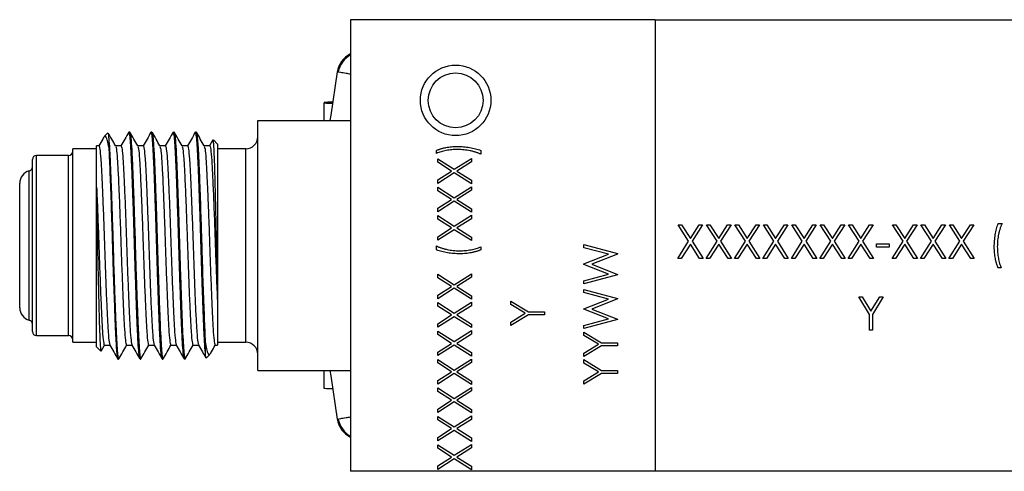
# Model space of a CAD drawing. Header units: inches. Extents: x 5.8 to 27.8, y 4.6 to 17.8.
# Tile 2 of 19: x 10.2 to 12.7, y 4.6 to 5.8. Entities that reach past the tile are written whole.
import ezdxf

# ---------------------------------------------------------------- set-up
doc = ezdxf.new("R2010")
doc.units = ezdxf.units.IN
doc.header["$LTSCALE"] = 2
doc.header["$MEASUREMENT"] = 0

msp = doc.modelspace()

# ---------------------------------------------------------------- linework, layer by layer
at = {"color": 7, "linetype": 'Continuous', "lineweight": 25}
for p, q in [((11.7954, 5.7559), (11.0394, 5.7559)), ((11.0394, 5.7559), (11.0394, 4.6359)), ((11.5863, 5.756), (11.5863, 5.7559)), ((11.6325, 5.756), (11.6325, 5.7559)), ((11.6393, 5.7559), (11.6393, 5.756)), ((11.6611, 5.756), (11.6611, 5.7559)), ((11.6855, 5.7559), (11.6855, 5.756)), ((11.6867, 5.756), (11.6867, 5.7559)), ((11.6996, 5.756), (11.6996, 5.7559)), ((11.7141, 5.7559), (11.7141, 5.756)), ((11.7378, 5.756), (11.7378, 5.7559)), ((11.7397, 5.7559), (11.7397, 5.756)), ((11.7526, 5.7559), (11.7526, 5.756)), ((11.7762, 5.756), (11.7762, 5.7559)), ((11.7954, 5.7559), (11.7954, 4.6359)), ((11.7954, 5.7559), (12.9354, 5.7559)), ((11.8099, 5.756), (11.8099, 5.7559)), ((11.8292, 5.7559), (11.8292, 5.756)), ((11.8303, 5.756), (11.8303, 5.7559)), ((11.849, 5.756), (11.849, 5.7559)), ((11.8572, 5.756), (11.8572, 5.7559)), ((11.8649, 5.7559), (11.8649, 5.756)), ((11.8873, 5.7559), (11.8873, 5.756)), ((11.907, 5.7559), (11.907, 5.756)), ((11.9093, 5.756), (11.9093, 5.7559)), ((11.9182, 5.7559), (11.9182, 5.756)), ((11.9662, 5.756), (11.9662, 5.7559)), ((11.9872, 5.756), (11.9872, 5.7559)), ((12.0192, 5.7559), (12.0192, 5.756)), ((12.0442, 5.7559), (12.0442, 5.756)), ((12.1501, 5.756), (12.1501, 5.7559)), ((12.1646, 5.756), (12.1646, 5.7559)), ((12.1687, 5.756), (12.1687, 5.7559)), ((12.2031, 5.7559), (12.2031, 5.756)), ((12.2236, 5.7559), (12.2236, 5.756)), ((12.2337, 5.7559), (12.2337, 5.756)), ((12.2578, 5.756), (12.2578, 5.7559)), ((12.2581, 5.7559), (12.2581, 5.756)), ((12.3368, 5.756), (12.3368, 5.7559)), ((12.3419, 5.756), (12.3419, 5.7559)), ((12.3898, 5.7559), (12.3898, 5.756)), ((12.49, 5.756), (12.49, 5.7559)), ((12.4935, 5.756), (12.4935, 5.7559)), ((12.4975, 5.756), (12.4975, 5.7559)), ((12.5015, 5.756), (12.5015, 5.7559)), ((12.5015, 5.756), (12.5015, 5.7559)), ((12.5055, 5.756), (12.5055, 5.7559)), ((12.5055, 5.756), (12.5055, 5.7559)), ((12.5585, 5.7559), (12.5585, 5.756)), ((12.5585, 5.7559), (12.5585, 5.756)), ((12.5625, 5.7559), (12.5625, 5.756)), ((12.5665, 5.7559), (12.5665, 5.756)), ((12.5705, 5.7559), (12.5705, 5.756)), ((12.574, 5.7559), (12.574, 5.756)), ((10.9739, 5.5504), (10.9739, 5.5499)), ((10.9739, 5.5059), (10.9739, 5.5499)), ((10.9946, 5.5516), (10.9931, 5.5516)), ((10.8094, 4.8859), (10.8094, 5.5059)), ((10.8094, 5.5059), (11.0394, 5.5059)), ((10.4372, 5.4752), (10.4281, 5.4661)), ((10.4915, 5.4774), (10.4898, 5.4774)), ((10.5465, 5.4774), (10.5448, 5.4774)), ((10.6015, 5.4774), (10.5998, 5.4774)), ((10.6565, 5.4774), (10.6548, 5.4774)), ((10.4394, 5.4622), (10.4394, 5.4395)), ((10.6982, 5.4578), (10.6899, 5.4434)), ((10.7094, 5.4474), (10.6991, 5.4577)), ((10.4094, 5.4359), (10.35, 5.4359)), ((10.35, 4.9559), (10.35, 5.4359)), ((10.4151, 5.4434), (10.4094, 5.4434)), ((10.4094, 5.3406), (10.4094, 5.4434)), ((10.4701, 5.4434), (10.4564, 5.4434)), ((10.5251, 5.4434), (10.5114, 5.4434)), ((10.5801, 5.4434), (10.5664, 5.4434)), ((10.6351, 5.4434), (10.6214, 5.4434)), ((10.6901, 5.4434), (10.6764, 5.4434)), ((10.7094, 5.4474), (10.7094, 5.1061)), ((10.7794, 5.4359), (10.7094, 5.4359)), ((11.2529, 5.4244), (11.2529, 5.4318)), ((11.3629, 5.4318), (11.3629, 5.4222)), ((10.25, 4.9824), (10.25, 5.4094)), ((10.34, 5.4194), (10.26, 5.4194)), ((11.2561, 5.411), (11.2969, 5.3849)), ((11.2561, 5.4024), (11.2561, 5.411)), ((11.2902, 5.3806), (11.2561, 5.4024)), ((11.2969, 5.3849), (11.3394, 5.4121)), ((11.3394, 5.4034), (11.3036, 5.3806)), ((11.3394, 5.4121), (11.3394, 5.4034)), ((11.2561, 5.3587), (11.2902, 5.3806)), ((11.2969, 5.3762), (11.2561, 5.3501)), ((11.3394, 5.349), (11.2969, 5.3762)), ((11.3036, 5.3806), (11.3394, 5.3577)), ((11.2561, 5.3501), (11.2561, 5.3587)), ((11.3394, 5.3577), (11.3394, 5.349)), ((10.2185, 5.0414), (10.2185, 5.3504)), ((11.2561, 5.3405), (11.2969, 5.3144)), ((11.2561, 5.3319), (11.2561, 5.3405)), ((11.2902, 5.31), (11.2561, 5.3319)), ((11.2969, 5.3144), (11.3394, 5.3416)), ((11.3394, 5.3329), (11.3036, 5.31)), ((11.3394, 5.3416), (11.3394, 5.3329)), ((11.2561, 5.2882), (11.2902, 5.31)), ((11.2969, 5.3057), (11.2561, 5.2796)), ((11.3394, 5.2785), (11.2969, 5.3057)), ((11.3036, 5.31), (11.3394, 5.2872)), ((10.4094, 4.9444), (10.4094, 5.2857)), ((11.2561, 5.2796), (11.2561, 5.2882)), ((11.3394, 5.2872), (11.3394, 5.2785)), ((11.2561, 5.27), (11.2969, 5.2439)), ((11.2561, 5.2613), (11.2561, 5.27)), ((11.2902, 5.2395), (11.2561, 5.2613)), ((11.2969, 5.2439), (11.3394, 5.271)), ((11.3394, 5.2624), (11.3036, 5.2395)), ((11.3394, 5.271), (11.3394, 5.2624)), ((11.2561, 5.2177), (11.2902, 5.2395)), ((11.2969, 5.2352), (11.2561, 5.2091)), ((11.3394, 5.208), (11.2969, 5.2352)), ((11.3036, 5.2395), (11.3394, 5.2166)), ((11.8526, 5.2472), (11.8612, 5.2472)), ((11.8787, 5.2063), (11.8526, 5.2472)), ((11.8612, 5.2472), (11.883, 5.2131)), ((11.883, 5.2131), (11.9048, 5.2472)), ((11.9135, 5.2472), (11.8873, 5.2063)), ((11.9048, 5.2472), (11.9135, 5.2472)), ((11.9231, 5.2472), (11.9317, 5.2472)), ((11.9492, 5.2063), (11.9231, 5.2472)), ((11.9317, 5.2472), (11.9535, 5.2131)), ((11.9535, 5.2131), (11.9754, 5.2472)), ((11.984, 5.2472), (11.9579, 5.2063)), ((11.9754, 5.2472), (11.984, 5.2472)), ((11.9936, 5.2472), (12.0022, 5.2472)), ((12.0197, 5.2063), (11.9936, 5.2472)), ((12.0022, 5.2472), (12.024, 5.2131)), ((12.024, 5.2131), (12.0459, 5.2472)), ((12.0545, 5.2472), (12.0284, 5.2063)), ((12.0459, 5.2472), (12.0545, 5.2472)), ((12.0641, 5.2472), (12.0727, 5.2472)), ((12.0903, 5.2063), (12.0641, 5.2472)), ((12.0727, 5.2472), (12.0946, 5.2131)), ((12.0946, 5.2131), (12.1164, 5.2472)), ((12.125, 5.2472), (12.0989, 5.2063)), ((12.1164, 5.2472), (12.125, 5.2472)), ((12.1346, 5.2472), (12.1433, 5.2472)), ((12.1608, 5.2063), (12.1346, 5.2472)), ((12.1433, 5.2472), (12.1651, 5.2131)), ((12.1651, 5.2131), (12.1869, 5.2472)), ((12.1955, 5.2472), (12.1694, 5.2063)), ((12.1869, 5.2472), (12.1955, 5.2472)), ((12.2051, 5.2472), (12.2138, 5.2472)), ((12.2313, 5.2063), (12.2051, 5.2472)), ((12.2138, 5.2472), (12.2356, 5.2131)), ((12.2356, 5.2131), (12.2574, 5.2472)), ((12.266, 5.2472), (12.2399, 5.2063)), ((12.2574, 5.2472), (12.266, 5.2472)), ((12.2757, 5.2472), (12.2843, 5.2472)), ((12.3018, 5.2063), (12.2757, 5.2472)), ((12.2843, 5.2472), (12.3061, 5.2131)), ((12.3061, 5.2131), (12.3279, 5.2472)), ((12.3365, 5.2472), (12.3104, 5.2063)), ((12.3279, 5.2472), (12.3365, 5.2472)), ((12.3846, 5.2472), (12.3933, 5.2472)), ((12.4108, 5.2063), (12.3846, 5.2472)), ((12.3933, 5.2472), (12.4151, 5.2131)), ((12.4151, 5.2131), (12.4369, 5.2472)), ((12.4455, 5.2472), (12.4194, 5.2063)), ((12.4369, 5.2472), (12.4455, 5.2472)), ((12.4551, 5.2472), (12.4638, 5.2472)), ((12.4813, 5.2063), (12.4551, 5.2472)), ((12.4638, 5.2472), (12.4856, 5.2131)), ((12.4856, 5.2131), (12.5074, 5.2472)), ((12.516, 5.2472), (12.4899, 5.2063)), ((12.5074, 5.2472), (12.516, 5.2472)), ((12.5257, 5.2472), (12.5343, 5.2472)), ((12.5518, 5.2063), (12.5257, 5.2472)), ((12.5343, 5.2472), (12.5561, 5.2131)), ((12.5561, 5.2131), (12.5779, 5.2472)), ((12.5865, 5.2472), (12.5604, 5.2063)), ((12.5779, 5.2472), (12.5865, 5.2472)), ((12.6469, 5.2504), (12.6565, 5.2504)), ((11.2561, 5.2091), (11.2561, 5.2177)), ((11.3394, 5.2166), (11.3394, 5.208)), ((11.8515, 5.1638), (11.8787, 5.2063)), ((11.8873, 5.2063), (11.9145, 5.1638)), ((11.922, 5.1638), (11.9492, 5.2063)), ((11.9579, 5.2063), (11.9851, 5.1638)), ((11.9925, 5.1638), (12.0197, 5.2063)), ((12.0284, 5.2063), (12.0556, 5.1638)), ((12.063, 5.1638), (12.0903, 5.2063)), ((12.0989, 5.2063), (12.1261, 5.1638)), ((12.1336, 5.1638), (12.1608, 5.2063)), ((12.1694, 5.2063), (12.1966, 5.1638)), ((12.2041, 5.1638), (12.2313, 5.2063)), ((12.2399, 5.2063), (12.2671, 5.1638)), ((12.2746, 5.1638), (12.3018, 5.2063)), ((12.3104, 5.2063), (12.3376, 5.1638)), ((12.3836, 5.1638), (12.4108, 5.2063)), ((12.4194, 5.2063), (12.4466, 5.1638)), ((12.4541, 5.1638), (12.4813, 5.2063)), ((12.4899, 5.2063), (12.5171, 5.1638)), ((12.5246, 5.1638), (12.5518, 5.2063)), ((12.5604, 5.2063), (12.5876, 5.1638)), ((11.2529, 5.185), (11.2529, 5.1947)), ((11.3629, 5.1925), (11.3629, 5.185)), ((11.619, 5.1982), (11.7023, 5.1757)), ((11.619, 5.1905), (11.619, 5.1982)), ((11.6797, 5.1741), (11.619, 5.1905)), ((11.883, 5.1996), (11.8601, 5.1638)), ((11.9059, 5.1638), (11.883, 5.1996)), ((11.9535, 5.1996), (11.9306, 5.1638)), ((11.9764, 5.1638), (11.9535, 5.1996)), ((12.024, 5.1996), (12.0012, 5.1638)), ((12.0469, 5.1638), (12.024, 5.1996)), ((12.0946, 5.1996), (12.0717, 5.1638)), ((12.1174, 5.1638), (12.0946, 5.1996)), ((12.1651, 5.1996), (12.1422, 5.1638)), ((12.188, 5.1638), (12.1651, 5.1996)), ((12.2356, 5.1996), (12.2127, 5.1638)), ((12.2585, 5.1638), (12.2356, 5.1996)), ((12.3061, 5.1996), (12.2832, 5.1638)), ((12.329, 5.1638), (12.3061, 5.1996)), ((12.3446, 5.2002), (12.3766, 5.2002)), ((12.3446, 5.1916), (12.3446, 5.2002)), ((12.3766, 5.1916), (12.3446, 5.1916)), ((12.3766, 5.2002), (12.3766, 5.1916)), ((12.4151, 5.1996), (12.3922, 5.1638)), ((12.438, 5.1638), (12.4151, 5.1996)), ((12.4856, 5.1996), (12.4627, 5.1638)), ((12.5085, 5.1638), (12.4856, 5.1996)), ((12.5561, 5.1996), (12.5332, 5.1638)), ((12.579, 5.1638), (12.5561, 5.1996)), ((11.619, 5.1503), (11.6797, 5.1741)), ((11.7023, 5.1746), (11.6386, 5.1496)), ((11.7023, 5.1757), (11.7023, 5.1746)), ((11.8601, 5.1638), (11.8515, 5.1638)), ((11.9145, 5.1638), (11.9059, 5.1638)), ((11.9306, 5.1638), (11.922, 5.1638)), ((11.9851, 5.1638), (11.9764, 5.1638)), ((12.0012, 5.1638), (11.9925, 5.1638)), ((12.0556, 5.1638), (12.0469, 5.1638)), ((12.0717, 5.1638), (12.063, 5.1638)), ((12.1261, 5.1638), (12.1174, 5.1638)), ((12.1422, 5.1638), (12.1336, 5.1638)), ((12.1966, 5.1638), (12.188, 5.1638)), ((12.2127, 5.1638), (12.2041, 5.1638)), ((12.2671, 5.1638), (12.2585, 5.1638)), ((12.2832, 5.1638), (12.2746, 5.1638)), ((12.3376, 5.1638), (12.329, 5.1638)), ((12.3922, 5.1638), (12.3836, 5.1638)), ((12.4466, 5.1638), (12.438, 5.1638)), ((12.4627, 5.1638), (12.4541, 5.1638)), ((12.5171, 5.1638), (12.5085, 5.1638)), ((12.5332, 5.1638), (12.5246, 5.1638)), ((12.5876, 5.1638), (12.579, 5.1638)), ((11.619, 5.1492), (11.619, 5.1503)), ((11.6801, 5.125), (11.619, 5.1492)), ((11.6386, 5.1496), (11.7023, 5.1242)), ((12.6544, 5.1403), (12.6469, 5.1403)), ((11.2561, 5.1247), (11.2969, 5.0986)), ((11.2561, 5.1161), (11.2561, 5.1247)), ((11.2902, 5.0942), (11.2561, 5.1161)), ((11.2969, 5.0986), (11.3394, 5.1257)), ((11.3394, 5.1171), (11.3036, 5.0942)), ((11.3394, 5.1257), (11.3394, 5.1171)), ((11.619, 5.1087), (11.6801, 5.125)), ((11.7023, 5.1231), (11.619, 5.1009)), ((11.619, 5.1009), (11.619, 5.1087)), ((11.7023, 5.1242), (11.7023, 5.1231)), ((11.2561, 5.0724), (11.2902, 5.0942)), ((11.2969, 5.0899), (11.2561, 5.0638)), ((11.3394, 5.0627), (11.2969, 5.0899)), ((11.3036, 5.0942), (11.3394, 5.0713)), ((11.619, 5.0871), (11.7023, 5.0646)), ((11.619, 5.0794), (11.619, 5.0871)), ((11.2561, 5.0638), (11.2561, 5.0724)), ((11.3394, 5.0713), (11.3394, 5.0627)), ((11.6797, 5.063), (11.619, 5.0794)), ((11.619, 5.0392), (11.6797, 5.063)), ((11.7023, 5.0635), (11.6386, 5.0384)), ((11.7023, 5.0646), (11.7023, 5.0635)), ((12.3008, 5.0689), (12.3093, 5.0689)), ((12.3275, 5.0252), (12.3008, 5.0689)), ((12.3093, 5.0689), (12.3312, 5.0331)), ((12.3312, 5.0331), (12.3531, 5.0689)), ((12.3617, 5.0689), (12.3349, 5.0252)), ((12.3531, 5.0689), (12.3617, 5.0689)), ((10.7094, 5.0512), (10.7094, 4.9484)), ((11.2561, 5.0542), (11.2969, 5.028)), ((11.2561, 5.0455), (11.2561, 5.0542)), ((11.2902, 5.0237), (11.2561, 5.0455)), ((11.2969, 5.028), (11.3394, 5.0552)), ((11.3394, 5.0466), (11.3036, 5.0237)), ((11.3394, 5.0552), (11.3394, 5.0466)), ((11.4375, 5.0582), (11.4812, 5.0315)), ((11.4375, 5.0496), (11.4375, 5.0582)), ((11.4733, 5.0278), (11.4375, 5.0496)), ((11.619, 5.0381), (11.619, 5.0392)), ((11.6801, 5.0139), (11.619, 5.0381)), ((11.6386, 5.0384), (11.7023, 5.0131)), ((11.2561, 5.0019), (11.2902, 5.0237)), ((11.2969, 5.0194), (11.2561, 4.9933)), ((11.3394, 4.9922), (11.2969, 5.0194)), ((11.3036, 5.0237), (11.3394, 5.0008)), ((11.4375, 5.0059), (11.4733, 5.0278)), ((11.4812, 5.024), (11.4375, 4.9973)), ((11.4812, 5.0315), (11.5209, 5.0315)), ((11.5209, 5.024), (11.4812, 5.024)), ((11.5209, 5.0315), (11.5209, 5.024)), ((11.619, 4.9976), (11.6801, 5.0139)), ((11.7023, 5.012), (11.619, 4.9898)), ((11.7023, 5.0131), (11.7023, 5.012)), ((12.3275, 4.9856), (12.3275, 5.0252)), ((12.3349, 5.0252), (12.3349, 4.9856)), ((11.2561, 4.9933), (11.2561, 5.0019)), ((11.3394, 5.0008), (11.3394, 4.9922)), ((11.4375, 4.9973), (11.4375, 5.0059)), ((11.619, 4.9898), (11.619, 4.9976)), ((12.3349, 4.9856), (12.3275, 4.9856)), ((10.26, 4.9724), (10.34, 4.9724)), ((11.2561, 4.9837), (11.2969, 4.9575)), ((11.2561, 4.975), (11.2561, 4.9837)), ((11.2902, 4.9532), (11.2561, 4.975)), ((11.2969, 4.9575), (11.3394, 4.9847)), ((11.3394, 4.9761), (11.3036, 4.9532)), ((11.3394, 4.9847), (11.3394, 4.9761)), ((11.619, 4.9813), (11.6627, 4.9546)), ((11.619, 4.9727), (11.619, 4.9813)), ((11.6548, 4.9509), (11.619, 4.9727)), ((10.35, 4.9559), (10.4094, 4.9559)), ((10.4094, 4.9444), (10.4197, 4.9341)), ((10.4206, 4.934), (10.4289, 4.9484)), ((10.4286, 4.9484), (10.4424, 4.9484)), ((10.4836, 4.9484), (10.4974, 4.9484)), ((10.5386, 4.9484), (10.5524, 4.9484)), ((10.5936, 4.9484), (10.6074, 4.9484)), ((10.6486, 4.9484), (10.6624, 4.9484)), ((10.6794, 4.9296), (10.6794, 4.9523)), ((10.7036, 4.9484), (10.7094, 4.9484)), ((10.7094, 4.9559), (10.7794, 4.9559)), ((11.2561, 4.9314), (11.2902, 4.9532)), ((11.2969, 4.9489), (11.2561, 4.9228)), ((11.3394, 4.9217), (11.2969, 4.9489)), ((11.3036, 4.9532), (11.3394, 4.9303)), ((11.619, 4.929), (11.6548, 4.9509)), ((11.6627, 4.9471), (11.619, 4.9204)), ((11.6627, 4.9546), (11.7023, 4.9546)), ((11.7023, 4.9471), (11.6627, 4.9471)), ((11.7023, 4.9546), (11.7023, 4.9471)), ((10.4623, 4.9144), (10.464, 4.9144)), ((10.5173, 4.9144), (10.519, 4.9144)), ((10.5723, 4.9144), (10.574, 4.9144)), ((10.6273, 4.9144), (10.629, 4.9144)), ((10.6816, 4.9166), (10.6907, 4.9257)), ((11.2561, 4.9228), (11.2561, 4.9314)), ((11.2561, 4.9131), (11.2969, 4.887)), ((11.2561, 4.9045), (11.2561, 4.9131)), ((11.2969, 4.887), (11.3394, 4.9142)), ((11.3394, 4.9303), (11.3394, 4.9217)), ((11.3394, 4.9142), (11.3394, 4.9056)), ((11.619, 4.9204), (11.619, 4.929)), ((11.619, 4.9129), (11.6627, 4.8862)), ((11.619, 4.9043), (11.619, 4.9129)), ((11.2902, 4.8827), (11.2561, 4.9045)), ((11.3394, 4.9056), (11.3036, 4.8827)), ((11.6548, 4.8825), (11.619, 4.9043)), ((10.8094, 4.8859), (11.0394, 4.8859)), ((10.9739, 4.8414), (10.9739, 4.8859)), ((11.2561, 4.8609), (11.2902, 4.8827)), ((11.2969, 4.8784), (11.2561, 4.8522)), ((11.3394, 4.8512), (11.2969, 4.8784)), ((11.3036, 4.8827), (11.3394, 4.8598)), ((11.619, 4.8606), (11.6548, 4.8825)), ((11.6627, 4.8787), (11.619, 4.852)), ((11.6627, 4.8862), (11.7023, 4.8862)), ((11.7023, 4.8787), (11.6627, 4.8787)), ((11.7023, 4.8862), (11.7023, 4.8787)), ((10.9946, 4.8402), (10.9931, 4.8402)), ((11.2561, 4.8522), (11.2561, 4.8609)), ((11.2561, 4.8426), (11.2969, 4.8165)), ((11.2561, 4.834), (11.2561, 4.8426)), ((11.2969, 4.8165), (11.3394, 4.8437)), ((11.3394, 4.8598), (11.3394, 4.8512)), ((11.3394, 4.8437), (11.3394, 4.8351)), ((11.619, 4.852), (11.619, 4.8606)), ((11.2902, 4.8122), (11.2561, 4.834)), ((11.3394, 4.8351), (11.3036, 4.8122)), ((11.2561, 4.7904), (11.2902, 4.8122)), ((11.2969, 4.8079), (11.2561, 4.7817)), ((11.2561, 4.7817), (11.2561, 4.7904)), ((11.3394, 4.7807), (11.2969, 4.8079)), ((11.3036, 4.8122), (11.3394, 4.7893)), ((11.2561, 4.7721), (11.2969, 4.746)), ((11.2561, 4.7635), (11.2561, 4.7721)), ((11.2969, 4.746), (11.3394, 4.7732)), ((11.3394, 4.7893), (11.3394, 4.7807)), ((11.3394, 4.7732), (11.3394, 4.7646)), ((11.2902, 4.7417), (11.2561, 4.7635)), ((11.2561, 4.7198), (11.2902, 4.7417)), ((11.3394, 4.7646), (11.3036, 4.7417)), ((11.3036, 4.7417), (11.3394, 4.7188)), ((11.2969, 4.7374), (11.2561, 4.7112)), ((11.2561, 4.7112), (11.2561, 4.7198)), ((11.3394, 4.7102), (11.2969, 4.7374)), ((11.3394, 4.7188), (11.3394, 4.7102)), ((11.2561, 4.7016), (11.2969, 4.6755)), ((11.2561, 4.693), (11.2561, 4.7016)), ((11.2902, 4.6712), (11.2561, 4.693)), ((11.2969, 4.6755), (11.3394, 4.7027)), ((11.3394, 4.694), (11.3036, 4.6712)), ((11.3394, 4.7027), (11.3394, 4.694)), ((11.2561, 4.6493), (11.2902, 4.6712)), ((11.3036, 4.6712), (11.3394, 4.6483)), ((11.2969, 4.6668), (11.2561, 4.6407)), ((11.2561, 4.6407), (11.2561, 4.6493)), ((11.3394, 4.6396), (11.2969, 4.6668)), ((11.3394, 4.6483), (11.3394, 4.6396)), ((11.7954, 4.6359), (11.0394, 4.6359)), ((12.9354, 4.6359), (11.7954, 4.6359))]:
    msp.add_line(p, q, dxfattribs=at)
at = {"color": 8, "linetype": 'Continuous', "lineweight": 25}
for p, q in [((10.9931, 5.5486), (10.9942, 5.5486)), ((10.7794, 4.9559), (10.7794, 5.4359)), ((10.26, 4.9724), (10.26, 5.4194)), ((10.34, 4.9724), (10.34, 5.4194)), ((10.2424, 5.0108), (10.2424, 5.381))]:
    msp.add_line(p, q, dxfattribs=at)
at = {"color": 7, "linetype": 'Continuous', "lineweight": 25, "flags": 128}
for points in [[(11.0063, 5.6264), (10.9903, 5.5195), (10.9886, 5.5059)], [(10.9886, 4.8859), (10.9903, 4.8723), (11.0063, 4.7654)]]:
    msp.add_lwpolyline(points, dxfattribs=at)
at = {"color": 7, "linetype": 'Continuous', "lineweight": 25}
for radius in [0.0875, 0.068]:
    msp.add_circle((11.3004, 5.5559), radius, dxfattribs=at)
for centre, radius, start, end in [((11.0664, 5.6162), 0.061, 116.2585, 170.3019), ((11.0693, 5.6156), 0.061, 119.3867, 169.8378), ((10.7794, 5.4659), 0.03, 270, 0), ((10.34, 5.4294), 0.01, 270, 0), ((10.26, 5.4094), 0.01, 90, 180), ((10.25, 5.3504), 0.0315, 103.9434, 180), ((10.24, 5.3907), 0.01, 283.9434, 0), ((10.25, 5.0414), 0.0315, 180, 256.0566), ((10.24, 5.0011), 0.01, 360, 76.0566), ((10.26, 4.9824), 0.01, 180, 270), ((10.34, 4.9624), 0.01, 360, 90), ((10.7794, 4.9259), 0.03, 0, 90), ((11.0664, 4.7756), 0.061, 189.6669, 243.7415), ((11.0693, 4.7762), 0.061, 189.6192, 240.6133)]:
    msp.add_arc(centre, radius, start, end, dxfattribs=at)
at = {"color": 8, "linetype": 'Continuous', "lineweight": 25}
for points, knots in [([(11.0394, 5.6208), (11.0358, 5.6214), (11.0259, 5.6231), (11.0142, 5.6251), (11.008, 5.6261), (11.0055, 5.6266), (11.0063, 5.6264), (11.0063, 5.6264)], [0, 0, 0, 0, 0.181986, 0.492647, 0.803247, 0.997584, 1, 1, 1, 1]), ([(11.0063, 4.7654), (11.0065, 4.7654), (11.0072, 4.7655), (11.0144, 4.7668), (11.0259, 4.7687), (11.0358, 4.7704), (11.0394, 4.771)], [0, 0, 0, 0, 0.194368, 0.50589, 0.817474, 1, 1, 1, 1])]:
    msp.add_open_spline(points, degree=3, knots=knots, dxfattribs=at)
at = {"color": 7, "linetype": 'Continuous', "lineweight": 25}
for points, knots in [([(10.9931, 5.5516), (10.9879, 5.5514), (10.9835, 5.5512), (10.9769, 5.5508), (10.9747, 5.5506), (10.9739, 5.5504)], [0, 0, 0, 0, 0.5, 0.5, 1, 1, 1, 1]), ([(10.4379, 5.4746), (10.438, 5.4747), (10.4384, 5.4748), (10.4389, 5.4694), (10.4393, 5.4635), (10.4394, 5.4622)], [0, 0, 0, 0, 0.21025, 0.817326, 1, 1, 1, 1]), ([(10.4566, 5.443), (10.4534, 5.4486), (10.4472, 5.4593), (10.4411, 5.4699), (10.4382, 5.4748)], [0, 0, 0, 0, 0.534544, 1, 1, 1, 1]), ([(10.4893, 5.477), (10.4861, 5.4713), (10.4796, 5.4601), (10.4731, 5.4489), (10.4699, 5.4434)], [0, 0, 0, 0, 0.506471, 1, 1, 1, 1]), ([(10.5173, 4.9144), (10.5168, 4.9151), (10.5159, 4.9166), (10.5142, 4.93), (10.5123, 4.9551), (10.5105, 4.9934), (10.5087, 5.0383), (10.507, 5.0875), (10.5052, 5.1408), (10.5035, 5.1959), (10.5019, 5.251), (10.5001, 5.3043), (10.4983, 5.3534), (10.4967, 5.3962), (10.495, 5.4313), (10.4932, 5.4578), (10.4914, 5.4733), (10.4902, 5.4792), (10.4895, 5.4765), (10.4893, 5.476)], [0, 0, 0, 0, 0.051289, 0.103559, 0.175399, 0.24589, 0.306772, 0.368849, 0.430927, 0.491809, 0.552691, 0.614768, 0.676846, 0.737728, 0.79861, 0.860688, 0.922765, 0.983647, 1, 1, 1, 1]), ([(10.5116, 5.443), (10.5084, 5.4486), (10.5018, 5.46), (10.4952, 5.4713), (10.492, 5.477)], [0, 0, 0, 0, 0.499963, 1, 1, 1, 1]), ([(10.492, 5.4762), (10.4923, 5.4756), (10.4931, 5.4742), (10.4946, 5.4617), (10.4965, 5.4367), (10.4983, 5.3984), (10.5001, 5.3535), (10.5018, 5.3043), (10.5036, 5.251), (10.5053, 5.1959), (10.5069, 5.1408), (10.5087, 5.0875), (10.5105, 5.0383), (10.5121, 4.9956), (10.5138, 4.9605), (10.5156, 4.934), (10.5174, 4.9185), (10.5186, 4.9126), (10.5193, 4.9153), (10.5195, 4.9158)], [0, 0, 0, 0, 0.03554, 0.088678, 0.161711, 0.233373, 0.295266, 0.358374, 0.421483, 0.483376, 0.545269, 0.608377, 0.671486, 0.733379, 0.795272, 0.858381, 0.921489, 0.983382, 1, 1, 1, 1]), ([(10.5443, 5.477), (10.5411, 5.4713), (10.5346, 5.4601), (10.5281, 5.4489), (10.5249, 5.4434)], [0, 0, 0, 0, 0.506471, 1, 1, 1, 1]), ([(10.5718, 4.9156), (10.5715, 4.9162), (10.5707, 4.9176), (10.5692, 4.9301), (10.5673, 4.9551), (10.5655, 4.9934), (10.5637, 5.0383), (10.562, 5.0875), (10.5602, 5.1408), (10.5585, 5.1959), (10.5569, 5.251), (10.5551, 5.3043), (10.5533, 5.3534), (10.5517, 5.3962), (10.55, 5.4313), (10.5482, 5.4578), (10.5464, 5.4733), (10.5452, 5.4792), (10.5445, 5.4765), (10.5443, 5.476)], [0, 0, 0, 0, 0.035534, 0.088672, 0.161705, 0.233366, 0.29526, 0.358368, 0.421476, 0.483369, 0.545263, 0.608371, 0.671479, 0.733373, 0.795266, 0.858374, 0.921482, 0.983376, 1, 1, 1, 1]), ([(10.5666, 5.443), (10.5634, 5.4486), (10.5568, 5.46), (10.5502, 5.4713), (10.547, 5.477)], [0, 0, 0, 0, 0.499963, 1, 1, 1, 1]), ([(10.547, 5.4762), (10.5473, 5.4756), (10.5481, 5.4742), (10.5496, 5.4617), (10.5515, 5.4367), (10.5533, 5.3984), (10.5551, 5.3535), (10.5568, 5.3043), (10.5586, 5.251), (10.5603, 5.1959), (10.5619, 5.1408), (10.5637, 5.0875), (10.5655, 5.0383), (10.5671, 4.9956), (10.5688, 4.9605), (10.5706, 4.934), (10.5724, 4.9185), (10.5736, 4.9126), (10.5743, 4.9153), (10.5745, 4.9158)], [0, 0, 0, 0, 0.03554, 0.088678, 0.161711, 0.233373, 0.295266, 0.358374, 0.421483, 0.483376, 0.545269, 0.608377, 0.671486, 0.733379, 0.795272, 0.858381, 0.921489, 0.983382, 1, 1, 1, 1]), ([(10.5993, 5.477), (10.5961, 5.4713), (10.5896, 5.4601), (10.5831, 5.4489), (10.5799, 5.4434)], [0, 0, 0, 0, 0.506471, 1, 1, 1, 1]), ([(10.6273, 4.9144), (10.6268, 4.9151), (10.6259, 4.9166), (10.6242, 4.93), (10.6223, 4.9551), (10.6205, 4.9934), (10.6187, 5.0383), (10.617, 5.0875), (10.6152, 5.1408), (10.6135, 5.1959), (10.6119, 5.251), (10.6101, 5.3043), (10.6083, 5.3534), (10.6067, 5.3962), (10.605, 5.4313), (10.6032, 5.4578), (10.6014, 5.4733), (10.6002, 5.4792), (10.5995, 5.4765), (10.5993, 5.476)], [0, 0, 0, 0, 0.051289, 0.103559, 0.175399, 0.24589, 0.306772, 0.368849, 0.430927, 0.491809, 0.552691, 0.614768, 0.676846, 0.737728, 0.79861, 0.860688, 0.922765, 0.983647, 1, 1, 1, 1]), ([(10.6216, 5.443), (10.6184, 5.4486), (10.6118, 5.46), (10.6052, 5.4713), (10.602, 5.477)], [0, 0, 0, 0, 0.499963, 1, 1, 1, 1]), ([(10.602, 5.4762), (10.6023, 5.4756), (10.6031, 5.4742), (10.6046, 5.4617), (10.6065, 5.4367), (10.6083, 5.3984), (10.6101, 5.3535), (10.6118, 5.3043), (10.6136, 5.251), (10.6153, 5.1959), (10.6169, 5.1408), (10.6187, 5.0875), (10.6205, 5.0383), (10.6221, 4.9956), (10.6238, 4.9605), (10.6256, 4.934), (10.6274, 4.9185), (10.6286, 4.9126), (10.6293, 4.9153), (10.6295, 4.9158)], [0, 0, 0, 0, 0.03554, 0.088678, 0.161711, 0.233373, 0.295266, 0.358374, 0.421483, 0.483376, 0.545269, 0.608377, 0.671486, 0.733379, 0.795272, 0.858381, 0.921489, 0.983382, 1, 1, 1, 1]), ([(10.6543, 5.477), (10.6511, 5.4713), (10.6446, 5.4601), (10.6381, 5.4489), (10.6349, 5.4434)], [0, 0, 0, 0, 0.506471, 1, 1, 1, 1]), ([(10.6794, 4.9296), (10.6787, 4.938), (10.6773, 4.9545), (10.6755, 4.9935), (10.6737, 5.0383), (10.672, 5.0875), (10.6702, 5.1408), (10.6685, 5.1959), (10.6669, 5.251), (10.6651, 5.3043), (10.6633, 5.3534), (10.6617, 5.3962), (10.66, 5.4313), (10.6582, 5.4578), (10.6564, 5.4733), (10.6552, 5.4792), (10.6545, 5.4765), (10.6543, 5.476)], [0, 0, 0, 0, 0.080139, 0.158773, 0.226689, 0.295937, 0.365186, 0.433102, 0.501017, 0.570266, 0.639514, 0.70743, 0.775345, 0.844594, 0.913843, 0.981758, 1, 1, 1, 1]), ([(10.6565, 5.4774), (10.6574, 5.4774), (10.6584, 5.4725), (10.6603, 5.4526), (10.6614, 5.4375), (10.6625, 5.4142), (10.6628, 5.4093), (10.6632, 5.3992), (10.6634, 5.3939), (10.6641, 5.3775), (10.6646, 5.3655), (10.666, 5.3271), (10.667, 5.2982), (10.6685, 5.2533), (10.669, 5.2381), (10.6699, 5.2078), (10.6704, 5.1929), (10.6717, 5.1476), (10.6727, 5.1168), (10.6747, 5.0594), (10.6757, 5.0327), (10.6771, 4.9986), (10.6775, 4.9882), (10.6784, 4.9689), (10.6789, 4.96), (10.6794, 4.9523)], [0, 0, 0, 0, 0.125, 0.125, 0.25, 0.25, 0.28125, 0.28125, 0.3125, 0.3125, 0.375, 0.375, 0.5, 0.5, 0.5625, 0.5625, 0.625, 0.625, 0.75, 0.75, 0.875, 0.875, 0.9375, 0.9375, 1, 1, 1, 1]), ([(10.6766, 5.443), (10.6734, 5.4486), (10.6668, 5.46), (10.6602, 5.4713), (10.657, 5.477)], [0, 0, 0, 0, 0.499963, 1, 1, 1, 1]), ([(10.427, 5.4643), (10.4262, 5.4629), (10.4221, 5.4559), (10.4181, 5.4489), (10.4149, 5.4434)], [0, 0, 0, 0, 0.206365, 1, 1, 1, 1]), ([(10.4394, 5.4395), (10.4383, 5.4453), (10.4361, 5.4569), (10.4327, 5.4655), (10.4302, 5.4686), (10.4288, 5.4662), (10.4284, 5.4657)], [0, 0, 0, 0, 0.300192, 0.608051, 0.908244, 1, 1, 1, 1]), ([(10.4394, 5.4622), (10.4401, 5.4538), (10.4415, 5.4373), (10.4433, 5.3983), (10.4451, 5.3535), (10.4468, 5.3043), (10.4486, 5.251), (10.4503, 5.1959), (10.4519, 5.1408), (10.4537, 5.0875), (10.4555, 5.0383), (10.4571, 4.9956), (10.4588, 4.9605), (10.4606, 4.934), (10.4624, 4.9185), (10.4636, 4.9126), (10.4643, 4.9153), (10.4645, 4.9158)], [0, 0, 0, 0, 0.08014, 0.158774, 0.22669, 0.295939, 0.365189, 0.433105, 0.501021, 0.57027, 0.639519, 0.707435, 0.775351, 0.8446, 0.913849, 0.981765, 1, 1, 1, 1]), ([(10.7094, 5.1061), (10.7091, 5.1192), (10.7084, 5.1459), (10.7075, 5.188), (10.7066, 5.2307), (10.7057, 5.2724), (10.7047, 5.3128), (10.7038, 5.3498), (10.7029, 5.383), (10.702, 5.4109), (10.701, 5.4333), (10.7001, 5.4487), (10.6993, 5.4571), (10.6988, 5.4572), (10.6987, 5.4572)], [0, 0, 0, 0, 0.0840213, 0.1704792, 0.2544937, 0.3408657, 0.4262108, 0.5140229, 0.5995003, 0.6874158, 0.7736994, 0.862446, 0.9493798, 1, 1, 1, 1]), ([(10.4151, 5.4434), (10.4159, 5.4418), (10.4174, 5.4385), (10.4198, 5.4125), (10.422, 5.3729), (10.4243, 5.3211), (10.4267, 5.2607), (10.4289, 5.1959), (10.4311, 5.1311), (10.4335, 5.0707), (10.4358, 5.0188), (10.438, 4.9794), (10.4402, 4.9548), (10.4416, 4.9516), (10.4421, 4.9503)], [0, 0, 0, 0, 0.084431, 0.170331, 0.254761, 0.339192, 0.425092, 0.509523, 0.593953, 0.679853, 0.764284, 0.848715, 0.934615, 1, 1, 1, 1]), ([(10.4394, 5.4395), (10.4399, 5.4318), (10.4404, 5.4229), (10.4413, 5.4036), (10.4417, 5.3932), (10.4431, 5.3591), (10.4441, 5.3324), (10.4461, 5.275), (10.4471, 5.2442), (10.4484, 5.1989), (10.4489, 5.184), (10.4498, 5.1537), (10.4503, 5.1385), (10.4518, 5.0936), (10.4528, 5.0647), (10.4542, 5.0263), (10.4547, 5.0143), (10.4554, 4.9978), (10.4556, 4.9926), (10.456, 4.9825), (10.4563, 4.9776), (10.4574, 4.9542), (10.4584, 4.9392), (10.4604, 4.9193), (10.4614, 4.9144), (10.4623, 4.9144)], [0, 0, 0, 0, 0.0625, 0.0625, 0.125, 0.125, 0.25, 0.25, 0.375, 0.375, 0.4375, 0.4375, 0.5, 0.5, 0.625, 0.625, 0.6875, 0.6875, 0.71875, 0.71875, 0.75, 0.75, 0.875, 0.875, 1, 1, 1, 1]), ([(10.4567, 5.4415), (10.4572, 5.4402), (10.4586, 5.437), (10.4608, 5.4124), (10.4627, 5.3779), (10.4645, 5.3382), (10.4663, 5.2964), (10.4681, 5.2471), (10.47, 5.1914), (10.4721, 5.1311), (10.4745, 5.0707), (10.4768, 5.0188), (10.479, 4.9793), (10.4814, 4.9533), (10.4829, 4.95), (10.4836, 4.9484)], [0, 0, 0, 0, 0.0653723, 0.1512453, 0.2356496, 0.2879555, 0.3558451, 0.4238943, 0.4906368, 0.5750411, 0.6609142, 0.7453184, 0.8297227, 0.9155958, 1, 1, 1, 1]), ([(10.4701, 5.4434), (10.4709, 5.4418), (10.4724, 5.4385), (10.4748, 5.4125), (10.477, 5.3729), (10.4793, 5.3211), (10.4817, 5.2607), (10.4839, 5.1959), (10.4861, 5.1311), (10.4885, 5.0707), (10.4908, 5.0188), (10.493, 4.9794), (10.4952, 4.9548), (10.4966, 4.9516), (10.4971, 4.9503)], [0, 0, 0, 0, 0.084431, 0.170331, 0.254761, 0.339192, 0.425092, 0.509523, 0.593953, 0.679853, 0.764284, 0.848715, 0.934615, 1, 1, 1, 1]), ([(10.5117, 5.4415), (10.5122, 5.4402), (10.5136, 5.437), (10.5158, 5.4124), (10.5177, 5.3779), (10.5195, 5.3382), (10.5213, 5.2964), (10.5231, 5.2471), (10.525, 5.1914), (10.5271, 5.1311), (10.5295, 5.0707), (10.5318, 5.0188), (10.534, 4.9793), (10.5364, 4.9533), (10.5379, 4.95), (10.5386, 4.9484)], [0, 0, 0, 0, 0.0653723, 0.1512453, 0.2356496, 0.2879555, 0.3558451, 0.4238943, 0.4906368, 0.5750411, 0.6609142, 0.7453184, 0.8297227, 0.9155958, 1, 1, 1, 1]), ([(10.5251, 5.4434), (10.5259, 5.4418), (10.5274, 5.4385), (10.5298, 5.4125), (10.532, 5.3729), (10.5343, 5.3211), (10.5367, 5.2607), (10.5389, 5.1959), (10.5411, 5.1311), (10.5435, 5.0707), (10.5458, 5.0188), (10.548, 4.9794), (10.5502, 4.9548), (10.5516, 4.9516), (10.5521, 4.9503)], [0, 0, 0, 0, 0.0844307, 0.1703306, 0.2547613, 0.339192, 0.4250919, 0.5095226, 0.5939533, 0.6798532, 0.7642839, 0.8487146, 0.9346145, 1, 1, 1, 1]), ([(10.5667, 5.4415), (10.5672, 5.4402), (10.5686, 5.437), (10.5708, 5.4124), (10.5727, 5.3779), (10.5745, 5.3382), (10.5763, 5.2964), (10.5781, 5.2471), (10.58, 5.1914), (10.5821, 5.1311), (10.5845, 5.0707), (10.5868, 5.0188), (10.589, 4.9793), (10.5914, 4.9533), (10.5929, 4.95), (10.5936, 4.9484)], [0, 0, 0, 0, 0.065372, 0.151245, 0.23565, 0.287956, 0.355845, 0.423894, 0.490637, 0.575041, 0.660914, 0.745318, 0.829723, 0.915596, 1, 1, 1, 1]), ([(10.5801, 5.4434), (10.5809, 5.4418), (10.5824, 5.4385), (10.5848, 5.4125), (10.587, 5.3729), (10.5893, 5.3211), (10.5917, 5.2607), (10.5939, 5.1959), (10.5961, 5.1311), (10.5985, 5.0707), (10.6008, 5.0188), (10.603, 4.9794), (10.6052, 4.9548), (10.6066, 4.9516), (10.6071, 4.9503)], [0, 0, 0, 0, 0.084431, 0.170331, 0.254761, 0.339192, 0.425092, 0.509523, 0.593953, 0.679853, 0.764284, 0.848715, 0.934615, 1, 1, 1, 1]), ([(10.6217, 5.4415), (10.6222, 5.4402), (10.6236, 5.437), (10.6258, 5.4124), (10.6277, 5.3779), (10.6295, 5.3382), (10.6313, 5.2964), (10.6331, 5.2471), (10.635, 5.1914), (10.6371, 5.1311), (10.6395, 5.0707), (10.6418, 5.0188), (10.644, 4.9793), (10.6464, 4.9533), (10.6479, 4.95), (10.6486, 4.9484)], [0, 0, 0, 0, 0.065372, 0.151245, 0.23565, 0.287956, 0.355845, 0.423894, 0.490637, 0.575041, 0.660914, 0.745318, 0.829723, 0.915596, 1, 1, 1, 1]), ([(10.6351, 5.4434), (10.6359, 5.4418), (10.6374, 5.4385), (10.6398, 5.4125), (10.642, 5.3729), (10.6443, 5.3211), (10.6467, 5.2607), (10.6489, 5.1959), (10.6511, 5.1311), (10.6535, 5.0707), (10.6558, 5.0188), (10.658, 4.9794), (10.6602, 4.9548), (10.6616, 4.9516), (10.6621, 4.9503)], [0, 0, 0, 0, 0.084431, 0.170331, 0.254761, 0.339192, 0.425092, 0.509523, 0.593953, 0.679853, 0.764284, 0.848715, 0.934615, 1, 1, 1, 1]), ([(10.6767, 5.4415), (10.6772, 5.4402), (10.6786, 5.437), (10.6808, 5.4124), (10.6827, 5.3779), (10.6845, 5.3382), (10.6863, 5.2964), (10.6881, 5.2471), (10.69, 5.1914), (10.6921, 5.1311), (10.6945, 5.0707), (10.6968, 5.0188), (10.699, 4.9793), (10.7014, 4.9533), (10.7029, 4.95), (10.7036, 4.9484)], [0, 0, 0, 0, 0.065372, 0.151245, 0.23565, 0.287956, 0.355845, 0.423894, 0.490637, 0.575041, 0.660914, 0.745318, 0.829723, 0.915596, 1, 1, 1, 1]), ([(10.6901, 5.4434), (10.6909, 5.4434), (10.6917, 5.4404), (10.6933, 5.4281), (10.6942, 5.4188), (10.6954, 5.4009), (10.6958, 5.3944), (10.6966, 5.3801), (10.6969, 5.3726), (10.6981, 5.3482), (10.6989, 5.3295), (10.7005, 5.2888), (10.7014, 5.2669), (10.7026, 5.2335), (10.703, 5.2223), (10.7038, 5.2), (10.7041, 5.1891), (10.7053, 5.1556), (10.7061, 5.1331), (10.7078, 5.09), (10.7086, 5.0696), (10.7094, 5.0512)], [0, 0, 0, 0, 0.125, 0.125, 0.25, 0.25, 0.3125, 0.3125, 0.375, 0.375, 0.5, 0.5, 0.625, 0.625, 0.6875, 0.6875, 0.75, 0.75, 0.875, 0.875, 1, 1, 1, 1]), ([(11.2529, 5.4318), (11.2537, 5.4322), (11.2554, 5.433), (11.2581, 5.434), (11.2609, 5.4349), (11.2638, 5.4359), (11.2668, 5.4367), (11.2699, 5.4375), (11.2731, 5.4382), (11.2775, 5.4391), (11.2832, 5.4401), (11.2902, 5.4409), (11.2974, 5.4414), (11.3022, 5.4414), (11.3046, 5.4415)], [0, 0, 0, 0, 0.052403, 0.106088, 0.16152, 0.218745, 0.277721, 0.338199, 0.4006, 0.464587, 0.5956, 0.728235, 0.863151, 1, 1, 1, 1]), ([(11.3056, 5.434), (11.3031, 5.4339), (11.2983, 5.4339), (11.2911, 5.4334), (11.284, 5.4326), (11.2771, 5.4315), (11.2705, 5.4301), (11.2642, 5.4284), (11.2584, 5.4266), (11.2547, 5.4251), (11.2529, 5.4244)], [0, 0, 0, 0, 0.135936, 0.26995, 0.401773, 0.532213, 0.658438, 0.778126, 0.891981, 1, 1, 1, 1]), ([(11.3046, 5.4415), (11.3072, 5.4414), (11.3124, 5.4414), (11.3201, 5.4409), (11.3277, 5.4401), (11.3352, 5.439), (11.3425, 5.4377), (11.3496, 5.4361), (11.3564, 5.4341), (11.3607, 5.4326), (11.3629, 5.4318)], [0, 0, 0, 0, 0.131533, 0.261594, 0.390382, 0.518145, 0.643638, 0.76565, 0.884302, 1, 1, 1, 1]), ([(11.3629, 5.4222), (11.3619, 5.4227), (11.36, 5.4236), (11.357, 5.4248), (11.3539, 5.426), (11.3507, 5.4271), (11.3473, 5.4281), (11.3439, 5.4291), (11.3403, 5.43), (11.3353, 5.4311), (11.329, 5.4323), (11.3213, 5.4332), (11.3135, 5.4339), (11.3082, 5.4339), (11.3056, 5.434)], [0, 0, 0, 0, 0.0535845, 0.1086816, 0.165045, 0.2227906, 0.2823401, 0.3434723, 0.405887, 0.4703105, 0.6010213, 0.7323161, 0.8654826, 1, 1, 1, 1]), ([(10.4094, 5.2857), (10.4094, 5.2955), (10.4094, 5.3051), (10.4094, 5.3234), (10.4094, 5.3322), (10.4094, 5.3406)], [0, 0, 0, 0, 0.5, 0.5, 1, 1, 1, 1]), ([(10.4094, 5.3406), (10.4102, 5.3222), (10.411, 5.3018), (10.4127, 5.2587), (10.4135, 5.2362), (10.4147, 5.2027), (10.415, 5.1918), (10.4158, 5.1695), (10.4162, 5.1583), (10.4174, 5.1249), (10.4182, 5.103), (10.4199, 5.0623), (10.4207, 5.0436), (10.4218, 5.0192), (10.4222, 5.0117), (10.423, 4.9974), (10.4234, 4.9909), (10.4246, 4.973), (10.4255, 4.9637), (10.4271, 4.9514), (10.4279, 4.9484), (10.4286, 4.9484)], [0, 0, 0, 0, 0.125, 0.125, 0.25, 0.25, 0.3125, 0.3125, 0.375, 0.375, 0.5, 0.5, 0.625, 0.625, 0.6875, 0.6875, 0.75, 0.75, 0.875, 0.875, 1, 1, 1, 1]), ([(10.4094, 5.2857), (10.4097, 5.2726), (10.4104, 5.2459), (10.4113, 5.2038), (10.4121, 5.1611), (10.4131, 5.1194), (10.414, 5.079), (10.415, 5.042), (10.4159, 5.0088), (10.4168, 4.9809), (10.4177, 4.9585), (10.4187, 4.9431), (10.4195, 4.9347), (10.42, 4.9346), (10.4201, 4.9346)], [0, 0, 0, 0, 0.0840213, 0.1704792, 0.2544937, 0.3408657, 0.4262108, 0.5140229, 0.5995003, 0.6874158, 0.7736994, 0.862446, 0.9493798, 1, 1, 1, 1]), ([(12.6373, 5.192), (12.6373, 5.1946), (12.6374, 5.1998), (12.6379, 5.2075), (12.6386, 5.2152), (12.6397, 5.2227), (12.6411, 5.23), (12.6427, 5.237), (12.6446, 5.2438), (12.6462, 5.2482), (12.6469, 5.2504)], [0, 0, 0, 0, 0.131664, 0.262136, 0.390776, 0.518632, 0.643982, 0.765918, 0.884434, 1, 1, 1, 1]), ([(12.6565, 5.2504), (12.6561, 5.2494), (12.6552, 5.2475), (12.654, 5.2445), (12.6528, 5.2414), (12.6517, 5.2381), (12.6507, 5.2348), (12.6497, 5.2313), (12.6488, 5.2277), (12.6477, 5.2228), (12.6465, 5.2165), (12.6455, 5.2088), (12.6449, 5.201), (12.6448, 5.1957), (12.6448, 5.193)], [0, 0, 0, 0, 0.053473, 0.108577, 0.164847, 0.222508, 0.282149, 0.343289, 0.405779, 0.470211, 0.600937, 0.732284, 0.865466, 1, 1, 1, 1]), ([(11.2529, 5.1947), (11.2538, 5.1942), (11.2557, 5.1933), (11.2588, 5.1921), (11.2619, 5.1909), (11.2651, 5.1899), (11.2684, 5.1888), (11.2719, 5.1878), (11.2755, 5.1869), (11.2804, 5.1858), (11.2867, 5.1846), (11.2944, 5.1836), (11.3023, 5.183), (11.3075, 5.1829), (11.3102, 5.1829)], [0, 0, 0, 0, 0.053473, 0.108576, 0.164846, 0.222507, 0.282147, 0.343014, 0.405779, 0.469933, 0.600659, 0.732286, 0.865467, 1, 1, 1, 1]), ([(11.3113, 5.1754), (11.3086, 5.1755), (11.3034, 5.1755), (11.2957, 5.176), (11.2881, 5.1768), (11.2806, 5.1778), (11.2733, 5.1792), (11.2662, 5.1808), (11.2594, 5.1828), (11.255, 5.1843), (11.2529, 5.185)], [0, 0, 0, 0, 0.131664, 0.261856, 0.390776, 0.518631, 0.643981, 0.765918, 0.884434, 1, 1, 1, 1]), ([(11.3102, 5.1829), (11.3126, 5.1829), (11.3175, 5.183), (11.3247, 5.1835), (11.3318, 5.1843), (11.3387, 5.1854), (11.3453, 5.1868), (11.3516, 5.1884), (11.3574, 5.1903), (11.3611, 5.1918), (11.3629, 5.1925)], [0, 0, 0, 0, 0.1362383, 0.2699367, 0.4020254, 0.5321532, 0.6583721, 0.7784314, 0.891987, 1, 1, 1, 1]), ([(11.3629, 5.185), (11.3621, 5.1847), (11.3603, 5.184), (11.3577, 5.1829), (11.3549, 5.182), (11.352, 5.1811), (11.349, 5.1802), (11.3459, 5.1794), (11.3427, 5.1787), (11.3382, 5.1778), (11.3325, 5.1768), (11.3256, 5.176), (11.3185, 5.1755), (11.3137, 5.1755), (11.3113, 5.1754)], [0, 0, 0, 0, 0.052353, 0.106113, 0.161518, 0.218728, 0.277482, 0.338121, 0.40061, 0.464748, 0.595631, 0.728173, 0.862961, 1, 1, 1, 1]), ([(12.6469, 5.1403), (12.6466, 5.1412), (12.6458, 5.1429), (12.6448, 5.1456), (12.6439, 5.1483), (12.643, 5.1512), (12.6421, 5.1542), (12.6413, 5.1573), (12.6406, 5.1605), (12.6396, 5.165), (12.6387, 5.1707), (12.6379, 5.1776), (12.6374, 5.1848), (12.6373, 5.1896), (12.6373, 5.192)], [0, 0, 0, 0, 0.0523531, 0.106112, 0.1615167, 0.2187266, 0.2774806, 0.3381193, 0.4002995, 0.4644376, 0.5953198, 0.7281743, 0.8629619, 1, 1, 1, 1]), ([(12.6448, 5.193), (12.6448, 5.1906), (12.6449, 5.1857), (12.6453, 5.1785), (12.6462, 5.1715), (12.6473, 5.1646), (12.6486, 5.1579), (12.6503, 5.1517), (12.6522, 5.1458), (12.6537, 5.1421), (12.6544, 5.1403)], [0, 0, 0, 0, 0.13593, 0.269938, 0.40172, 0.532154, 0.658374, 0.778135, 0.891986, 1, 1, 1, 1]), ([(10.7094, 5.1061), (10.7094, 5.0963), (10.7094, 5.0867), (10.7094, 5.0684), (10.7094, 5.0596), (10.7094, 5.0512)], [0, 0, 0, 0, 0.5, 0.5, 1, 1, 1, 1]), ([(10.4422, 4.9488), (10.4454, 4.9432), (10.452, 4.9318), (10.4586, 4.9205), (10.4618, 4.9148)], [0, 0, 0, 0, 0.499963, 1, 1, 1, 1]), ([(10.4645, 4.9148), (10.4677, 4.9205), (10.4742, 4.9317), (10.4807, 4.9429), (10.4839, 4.9484)], [0, 0, 0, 0, 0.506466, 1, 1, 1, 1]), ([(10.4972, 4.9488), (10.5004, 4.9432), (10.507, 4.9318), (10.5136, 4.9205), (10.5168, 4.9148)], [0, 0, 0, 0, 0.499963, 1, 1, 1, 1]), ([(10.5195, 4.9148), (10.5227, 4.9205), (10.5292, 4.9317), (10.5357, 4.9429), (10.5389, 4.9484)], [0, 0, 0, 0, 0.506466, 1, 1, 1, 1]), ([(10.5522, 4.9488), (10.5554, 4.9432), (10.562, 4.9318), (10.5686, 4.9205), (10.5718, 4.9148)], [0, 0, 0, 0, 0.499963, 1, 1, 1, 1]), ([(10.5745, 4.9148), (10.5777, 4.9205), (10.5842, 4.9317), (10.5907, 4.9429), (10.5939, 4.9484)], [0, 0, 0, 0, 0.506466, 1, 1, 1, 1]), ([(10.6072, 4.9488), (10.6104, 4.9432), (10.617, 4.9318), (10.6236, 4.9205), (10.6268, 4.9148)], [0, 0, 0, 0, 0.499963, 1, 1, 1, 1]), ([(10.6295, 4.9148), (10.6327, 4.9205), (10.6392, 4.9317), (10.6457, 4.9429), (10.6489, 4.9484)], [0, 0, 0, 0, 0.506466, 1, 1, 1, 1]), ([(10.6622, 4.9488), (10.6654, 4.9432), (10.6716, 4.9325), (10.6777, 4.9219), (10.6806, 4.917)], [0, 0, 0, 0, 0.534541, 1, 1, 1, 1]), ([(10.6794, 4.9523), (10.6805, 4.9465), (10.6827, 4.9349), (10.6861, 4.9263), (10.6886, 4.9232), (10.69, 4.9256), (10.6903, 4.9261)], [0, 0, 0, 0, 0.300192, 0.608051, 0.908244, 1, 1, 1, 1]), ([(10.6918, 4.9275), (10.6926, 4.9289), (10.6967, 4.9359), (10.7007, 4.9429), (10.7039, 4.9484)], [0, 0, 0, 0, 0.206375, 1, 1, 1, 1]), ([(10.6809, 4.9172), (10.6808, 4.9171), (10.6804, 4.917), (10.6799, 4.9224), (10.6795, 4.9283), (10.6794, 4.9296)], [0, 0, 0, 0, 0.210193, 0.817313, 1, 1, 1, 1]), ([(10.9931, 4.8402), (10.9879, 4.8404), (10.9835, 4.8406), (10.9769, 4.841), (10.9747, 4.8412), (10.9739, 4.8414)], [0, 0, 0, 0, 0.5, 0.5, 1, 1, 1, 1])]:
    msp.add_open_spline(points, degree=3, knots=knots, dxfattribs=at)
msp.add_open_spline([(10.9739, 5.5499), (10.9756, 5.5495), (10.9825, 5.5491), (10.9931, 5.5486)], degree=3, dxfattribs=at)

doc.saveas('drawing.dxf')
